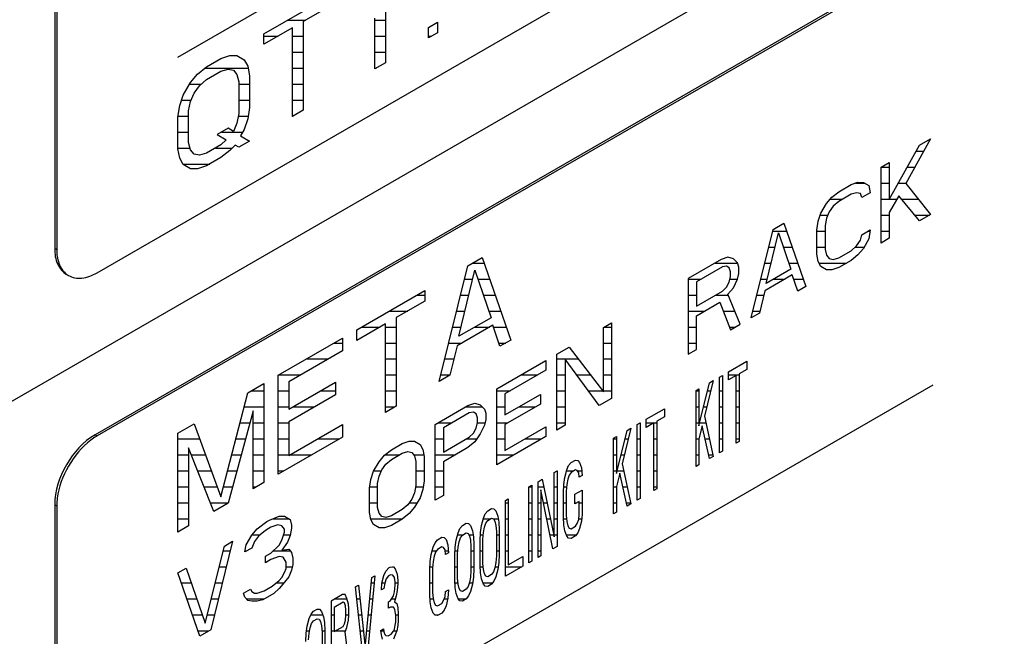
# Model space of a CAD drawing. Header units: millimetres. Extents: x 0 to 5600, y -1552 to 3960.
# Tile 173 of 199: x 4809 to 4843, y 2634 to 2656. Entities that reach past the tile are written whole.
import ezdxf

# ---------------------------------------------------------------- set-up
doc = ezdxf.new("R2010")
doc.units = ezdxf.units.MM
doc.header["$LTSCALE"] = 308
doc.layers.get('0').update_dxf_attribs({"linetype": 'CONTINUOUS'})

msp = doc.modelspace()

# ---------------------------------------------------------------- linework, layer by layer
at = {"color": 7, "linetype": 'Continuous'}
for p, q in [((4810.225, 2683.856), (4810.225, 2647.93)), ((4810.296, 2683.815), (4810.296, 2647.889)), ((4811.71, 2647.073), (4866.648, 2678.791)), ((4582.511, 2511.969), (4867.12, 2676.287)), ((4867.606, 2673.71), (4811.639, 2641.398)), ((4867.619, 2673.636), (4811.71, 2641.357)), ((4814.538, 2654.625), (4840.97, 2669.886)), ((4817.544, 2655.442), (4819.923, 2656.815)), ((4819.923, 2656.446), (4818.921, 2655.868)), ((4821.425, 2654.213), (4821.425, 2655.985)), ((4821.801, 2656.202), (4821.801, 2654.43)), ((4818.545, 2655.651), (4817.544, 2655.073)), ((4818.545, 2652.55), (4818.545, 2655.651)), ((4818.921, 2655.868), (4818.921, 2652.767)), ((4823.304, 2655.666), (4823.617, 2655.847)), ((4823.304, 2655.297), (4823.304, 2655.666)), ((4823.617, 2655.847), (4823.617, 2655.478)), ((4817.544, 2655.073), (4817.544, 2655.442)), ((4823.617, 2655.478), (4823.304, 2655.297)), ((4815.54, 2654.285), (4816.041, 2654.574)), ((4816.041, 2654.574), (4816.354, 2654.681)), ((4816.354, 2654.681), (4816.604, 2654.678)), ((4816.604, 2654.678), (4816.855, 2654.527)), ((4815.227, 2654.031), (4815.54, 2654.285)), ((4816.855, 2654.527), (4816.98, 2654.304)), ((4816.98, 2654.304), (4817.043, 2653.971)), ((4821.801, 2654.43), (4821.425, 2654.213)), ((4814.977, 2653.738), (4815.227, 2654.031)), ((4815.54, 2653.842), (4816.041, 2654.131)), ((4816.041, 2654.131), (4816.291, 2654.202)), ((4816.291, 2654.202), (4816.479, 2654.163)), ((4816.479, 2654.163), (4816.604, 2654.014)), ((4816.604, 2654.014), (4816.667, 2653.755)), ((4817.043, 2653.971), (4817.043, 2652.864)), ((4814.726, 2653.298), (4814.977, 2653.738)), ((4815.102, 2653.368), (4815.29, 2653.624)), ((4815.29, 2653.624), (4815.54, 2653.842)), ((4816.667, 2653.755), (4816.667, 2652.647)), ((4814.601, 2652.931), (4814.726, 2653.298)), ((4814.977, 2653.074), (4815.102, 2653.368)), ((4814.538, 2652.526), (4814.601, 2652.931)), ((4814.914, 2652.742), (4814.977, 2653.074)), ((4817.043, 2652.864), (4816.98, 2652.459)), ((4814.538, 2651.418), (4814.538, 2652.526)), ((4814.914, 2651.635), (4814.914, 2652.742)), ((4816.667, 2652.647), (4816.604, 2652.316)), ((4818.921, 2652.767), (4818.545, 2652.55)), ((4816.604, 2652.316), (4816.479, 2652.022)), ((4816.98, 2652.459), (4816.855, 2652.091)), ((4816.291, 2652.135), (4815.916, 2651.918)), ((4815.916, 2651.918), (4816.229, 2651.73)), ((4816.479, 2652.022), (4816.291, 2652.135)), ((4816.855, 2652.091), (4816.73, 2651.871)), ((4816.73, 2651.871), (4817.043, 2651.683)), ((4814.977, 2651.376), (4814.914, 2651.635)), ((4816.041, 2651.547), (4815.54, 2651.258)), ((4816.229, 2651.73), (4816.041, 2651.547)), ((4816.542, 2651.541), (4816.354, 2651.359)), ((4816.667, 2651.466), (4816.542, 2651.541)), ((4817.043, 2651.683), (4816.667, 2651.466)), ((4839.434, 2649.635), (4840.488, 2651.542)), ((4840.871, 2651.763), (4840.009, 2650.193)), ((4840.488, 2651.542), (4840.871, 2651.763)), ((4814.601, 2651.085), (4814.538, 2651.418)), ((4815.102, 2651.227), (4814.977, 2651.376)), ((4815.29, 2651.187), (4815.102, 2651.227)), ((4815.54, 2651.258), (4815.29, 2651.187)), ((4816.354, 2651.359), (4816.041, 2651.104)), ((4814.726, 2650.862), (4814.601, 2651.085)), ((4814.977, 2650.711), (4814.726, 2650.862)), ((4815.54, 2650.815), (4815.227, 2650.708)), ((4816.041, 2651.104), (4815.54, 2650.815)), ((4839.147, 2650.768), (4839.434, 2650.934)), ((4839.434, 2650.934), (4839.434, 2649.635)), ((4815.227, 2650.708), (4814.977, 2650.711)), ((4839.147, 2648.114), (4839.147, 2650.768)), ((4837.663, 2649.911), (4838.094, 2650.16)), ((4838.094, 2650.16), (4838.333, 2650.242)), ((4838.333, 2650.242), (4838.525, 2650.239)), ((4838.525, 2650.239), (4838.716, 2650.124)), ((4838.716, 2650.124), (4838.764, 2649.869)), ((4840.009, 2650.193), (4840.871, 2649.11)), ((4837.424, 2649.717), (4837.663, 2649.911)), ((4838.094, 2649.821), (4837.663, 2649.572)), ((4838.285, 2649.875), (4838.094, 2649.821)), ((4838.429, 2649.845), (4838.285, 2649.875)), ((4838.477, 2649.704), (4838.429, 2649.845)), ((4838.764, 2649.869), (4838.477, 2649.704)), ((4839.769, 2649.772), (4839.434, 2649.184)), ((4840.488, 2648.888), (4839.769, 2649.772)), ((4837.041, 2649.157), (4837.232, 2649.493)), ((4837.232, 2649.493), (4837.424, 2649.717)), ((4837.471, 2649.405), (4837.328, 2649.21)), ((4837.663, 2649.572), (4837.471, 2649.405)), ((4836.945, 2648.875), (4837.041, 2649.157)), ((4837.328, 2649.21), (4837.232, 2648.985)), ((4839.434, 2649.184), (4839.434, 2648.28)), ((4840.871, 2649.11), (4840.488, 2648.888)), ((4835.365, 2648.584), (4835.748, 2648.806)), ((4835.748, 2648.806), (4836.514, 2646.594)), ((4836.897, 2648.566), (4836.945, 2648.875)), ((4837.232, 2648.985), (4837.184, 2648.731)), ((4837.184, 2648.731), (4837.184, 2647.884)), ((4834.599, 2645.488), (4835.365, 2648.584)), ((4835.125, 2646.696), (4835.556, 2648.469)), ((4835.556, 2648.469), (4835.987, 2647.193)), ((4836.897, 2647.719), (4836.897, 2648.566)), ((4838.429, 2648.208), (4838.477, 2648.405)), ((4838.477, 2648.405), (4838.764, 2648.571)), ((4838.764, 2648.571), (4838.716, 2648.261)), ((4838.285, 2648.012), (4838.429, 2648.208)), ((4838.716, 2648.261), (4838.525, 2647.924)), ((4839.434, 2648.28), (4839.147, 2648.114)), ((4810.225, 2647.93), (4810.296, 2647.889)), ((4836.945, 2647.464), (4836.897, 2647.719)), ((4837.184, 2647.884), (4837.232, 2647.686)), ((4837.232, 2647.686), (4837.328, 2647.572)), ((4837.663, 2647.596), (4838.094, 2647.845)), ((4838.094, 2647.845), (4838.285, 2648.012)), ((4838.333, 2647.701), (4838.094, 2647.506)), ((4838.525, 2647.924), (4838.333, 2647.701)), ((4824.681, 2647.315), (4825.182, 2647.604)), ((4825.182, 2647.604), (4826.184, 2644.712)), ((4833.546, 2647.534), (4832.396, 2646.871)), ((4833.785, 2647.616), (4833.546, 2647.534)), ((4833.976, 2647.557), (4833.785, 2647.616)), ((4834.12, 2647.414), (4833.976, 2647.557)), ((4834.168, 2647.272), (4834.12, 2647.414)), ((4837.041, 2647.293), (4836.945, 2647.464)), ((4837.328, 2647.572), (4837.471, 2647.542)), ((4837.471, 2647.542), (4837.663, 2647.596)), ((4838.094, 2647.506), (4837.663, 2647.258)), ((4823.679, 2643.267), (4824.681, 2647.315)), ((4824.368, 2644.846), (4824.931, 2647.164)), ((4824.931, 2647.164), (4825.495, 2645.496)), ((4833.593, 2647.279), (4832.684, 2646.754)), ((4833.737, 2647.306), (4833.593, 2647.279)), ((4833.833, 2647.248), (4833.737, 2647.306)), ((4833.881, 2647.106), (4833.833, 2647.248)), ((4833.881, 2646.937), (4833.881, 2647.106)), ((4834.12, 2646.849), (4834.168, 2647.046)), ((4834.168, 2647.046), (4834.168, 2647.272)), ((4836.035, 2646.995), (4835.078, 2646.442)), ((4835.987, 2647.193), (4835.125, 2646.696)), ((4836.227, 2646.428), (4836.035, 2646.995)), ((4837.232, 2647.178), (4837.041, 2647.293)), ((4837.424, 2647.176), (4837.232, 2647.178)), ((4837.663, 2647.258), (4837.424, 2647.176)), ((4832.396, 2646.871), (4832.396, 2644.217)), ((4832.684, 2646.754), (4832.684, 2645.907)), ((4833.737, 2646.572), (4833.833, 2646.74)), ((4833.833, 2646.74), (4833.881, 2646.937)), ((4833.976, 2646.541), (4834.12, 2646.849)), ((4820.799, 2645.074), (4823.178, 2646.448)), ((4823.178, 2646.448), (4823.178, 2646.078)), ((4832.684, 2645.907), (4833.593, 2646.432)), ((4833.593, 2646.432), (4833.737, 2646.572)), ((4833.785, 2646.317), (4833.976, 2646.541)), ((4834.216, 2645.267), (4833.785, 2646.317)), ((4835.078, 2646.442), (4834.886, 2645.654)), ((4836.514, 2646.594), (4836.227, 2646.428)), ((4823.178, 2646.078), (4822.177, 2645.5)), ((4832.684, 2645.568), (4833.498, 2646.038)), ((4833.498, 2646.038), (4833.881, 2645.074)), ((4834.886, 2645.654), (4834.599, 2645.488)), ((4821.801, 2645.283), (4820.799, 2644.705)), ((4821.801, 2642.182), (4821.801, 2645.283)), ((4822.177, 2645.5), (4822.177, 2642.399)), ((4825.495, 2645.496), (4824.368, 2644.846)), ((4829.428, 2645.157), (4829.715, 2645.323)), ((4829.715, 2645.323), (4829.715, 2642.669)), ((4832.684, 2644.383), (4832.684, 2645.568)), ((4833.881, 2645.074), (4834.216, 2645.267)), ((4820.799, 2644.705), (4820.799, 2645.074)), ((4825.557, 2645.237), (4824.305, 2644.514)), ((4825.808, 2644.496), (4825.557, 2645.237)), ((4829.428, 2642.898), (4829.428, 2645.157)), ((4818.044, 2643.484), (4820.298, 2644.785)), ((4820.298, 2644.785), (4820.298, 2644.342)), ((4826.184, 2644.712), (4825.808, 2644.496)), ((4820.298, 2644.342), (4818.42, 2643.257)), ((4824.305, 2644.514), (4824.055, 2643.483)), ((4827.8, 2644.217), (4828.231, 2644.466)), ((4828.231, 2644.466), (4829.428, 2642.898)), ((4832.396, 2644.217), (4832.684, 2644.383)), ((4825.694, 2643.001), (4827.417, 2643.996)), ((4827.417, 2643.996), (4827.417, 2643.657)), ((4827.8, 2641.563), (4827.8, 2644.217)), ((4829.284, 2642.42), (4828.088, 2644.044)), ((4828.088, 2644.044), (4828.088, 2641.729)), ((4833.809, 2643.604), (4834.446, 2643.971)), ((4834.446, 2643.971), (4834.446, 2643.689)), ((4827.417, 2643.657), (4825.981, 2642.828)), ((4833.809, 2643.321), (4833.809, 2643.604)), ((4834.446, 2643.689), (4834.177, 2643.534)), ((4818.044, 2640.013), (4818.044, 2643.484)), ((4818.42, 2643.257), (4818.42, 2642.298)), ((4818.42, 2642.298), (4820.048, 2643.237)), ((4820.048, 2643.237), (4820.048, 2642.794)), ((4824.055, 2643.483), (4823.679, 2643.267)), ((4832.77, 2641.705), (4833.139, 2643.217)), ((4833.273, 2643.294), (4832.971, 2642.047)), ((4833.139, 2643.217), (4833.273, 2643.294)), ((4833.49, 2643.42), (4833.591, 2643.478)), ((4833.49, 2640.766), (4833.49, 2643.42)), ((4833.591, 2643.478), (4833.591, 2640.824)), ((4834.077, 2643.476), (4833.809, 2643.321)), ((4834.077, 2641.105), (4834.077, 2643.476)), ((4834.177, 2643.534), (4834.177, 2641.163)), ((4814.538, 2627.885), (4840.97, 2643.145)), ((4816.041, 2639.226), (4816.98, 2642.869)), ((4816.98, 2642.869), (4817.544, 2643.194)), ((4817.544, 2643.194), (4817.544, 2639.724)), ((4825.694, 2640.347), (4825.694, 2643.001)), ((4832.669, 2642.946), (4832.77, 2643.004)), ((4832.669, 2640.292), (4832.669, 2642.946)), ((4832.77, 2643.004), (4832.77, 2641.705)), ((4820.048, 2642.794), (4818.42, 2641.855)), ((4825.981, 2642.828), (4825.981, 2642.094)), ((4825.981, 2642.094), (4827.226, 2642.813)), ((4827.226, 2642.813), (4827.226, 2642.474)), ((4829.715, 2642.669), (4829.284, 2642.42)), ((4817.168, 2642.239), (4816.291, 2639.001)), ((4817.168, 2639.507), (4817.168, 2642.239)), ((4822.177, 2642.399), (4821.801, 2642.182)), ((4823.539, 2641.757), (4824.688, 2642.42)), ((4824.736, 2642.166), (4823.827, 2641.64)), ((4824.688, 2642.42), (4824.928, 2642.502)), ((4824.88, 2642.192), (4824.736, 2642.166)), ((4824.976, 2642.134), (4824.88, 2642.192)), ((4824.928, 2642.502), (4825.119, 2642.443)), ((4825.119, 2642.443), (4825.263, 2642.3)), ((4825.263, 2642.3), (4825.311, 2642.159)), ((4827.226, 2642.474), (4825.981, 2641.755)), ((4830.927, 2641.94), (4831.563, 2642.307)), ((4831.563, 2642.307), (4831.563, 2642.025)), ((4818.42, 2641.855), (4818.42, 2640.673)), ((4825.023, 2641.993), (4824.976, 2642.134)), ((4824.976, 2641.626), (4825.023, 2641.823)), ((4825.023, 2641.823), (4825.023, 2641.993)), ((4825.311, 2641.933), (4825.263, 2641.736)), ((4825.311, 2642.159), (4825.311, 2641.933)), ((4830.927, 2641.657), (4830.927, 2641.94)), ((4831.563, 2642.025), (4831.295, 2641.87)), ((4831.295, 2641.87), (4831.295, 2639.499)), ((4832.971, 2642.047), (4833.273, 2640.64)), ((4814.538, 2641.459), (4815.102, 2641.785)), ((4815.102, 2641.785), (4816.041, 2639.226)), ((4818.42, 2640.673), (4820.298, 2641.758)), ((4820.298, 2641.758), (4820.298, 2641.315)), ((4823.539, 2639.103), (4823.539, 2641.757)), ((4823.827, 2641.64), (4823.827, 2640.794)), ((4824.88, 2641.458), (4824.976, 2641.626)), ((4825.263, 2641.736), (4825.119, 2641.427)), ((4825.981, 2641.755), (4825.981, 2640.852)), ((4825.981, 2640.852), (4827.417, 2641.681)), ((4827.417, 2641.681), (4827.417, 2641.342)), ((4828.088, 2641.729), (4827.8, 2641.563)), ((4829.888, 2640.041), (4830.256, 2641.553)), ((4830.39, 2641.63), (4830.089, 2640.383)), ((4830.256, 2641.553), (4830.39, 2641.63)), ((4830.608, 2641.756), (4830.709, 2641.814)), ((4830.608, 2639.102), (4830.608, 2641.756)), ((4830.709, 2641.814), (4830.709, 2639.16)), ((4831.195, 2641.812), (4830.927, 2641.657)), ((4831.195, 2639.441), (4831.195, 2641.812)), ((4832.887, 2641.716), (4832.77, 2641.253)), ((4833.139, 2640.563), (4832.887, 2641.716)), ((4811.639, 2641.398), (4811.71, 2641.357)), ((4814.538, 2637.989), (4814.538, 2641.459)), ((4820.298, 2641.315), (4818.044, 2640.013)), ((4822.39, 2641.094), (4822.63, 2641.175)), ((4822.63, 2641.175), (4822.821, 2641.173)), ((4822.821, 2641.173), (4823.013, 2641.058)), ((4823.827, 2640.794), (4824.736, 2641.319)), ((4824.928, 2641.147), (4824.688, 2640.952)), ((4824.736, 2641.319), (4824.88, 2641.458)), ((4825.119, 2641.427), (4824.928, 2641.147)), ((4827.417, 2641.342), (4825.694, 2640.347)), ((4829.787, 2641.282), (4829.888, 2641.34)), ((4829.787, 2638.628), (4829.787, 2641.282)), ((4829.888, 2641.34), (4829.888, 2640.041)), ((4832.77, 2641.253), (4832.77, 2640.35)), ((4834.177, 2641.163), (4834.077, 2641.105)), ((4814.914, 2640.938), (4814.914, 2638.206)), ((4815.791, 2638.712), (4814.914, 2640.938)), ((4821.768, 2640.678), (4822.007, 2640.872)), ((4822.007, 2640.872), (4822.39, 2641.094)), ((4822.39, 2640.755), (4822.582, 2640.809)), ((4822.582, 2640.809), (4822.725, 2640.779)), ((4823.013, 2641.058), (4823.108, 2640.887)), ((4823.108, 2640.887), (4823.156, 2640.632)), ((4824.688, 2640.952), (4823.827, 2640.455)), ((4833.591, 2640.824), (4833.49, 2640.766)), ((4821.385, 2640.118), (4821.576, 2640.454)), ((4821.576, 2640.454), (4821.768, 2640.678)), ((4821.816, 2640.367), (4822.007, 2640.534)), ((4822.007, 2640.534), (4822.39, 2640.755)), ((4822.725, 2640.779), (4822.821, 2640.665)), ((4822.821, 2640.665), (4822.869, 2640.467)), ((4822.869, 2640.467), (4822.869, 2639.62)), ((4823.156, 2640.632), (4823.156, 2639.786)), ((4823.827, 2640.455), (4823.827, 2639.269)), ((4828.296, 2640.421), (4828.447, 2640.508)), ((4828.447, 2640.508), (4828.53, 2640.5)), ((4828.53, 2640.5), (4828.597, 2640.425)), ((4833.273, 2640.64), (4833.139, 2640.563)), ((4821.289, 2639.837), (4821.385, 2640.118)), ((4821.576, 2639.946), (4821.672, 2640.171)), ((4821.672, 2640.171), (4821.816, 2640.367)), ((4827.709, 2640.082), (4827.81, 2640.14)), ((4827.81, 2640.14), (4827.81, 2637.486)), ((4828.078, 2639.9), (4828.145, 2640.164)), ((4828.145, 2640.164), (4828.212, 2640.316)), ((4828.212, 2640.316), (4828.296, 2640.421)), ((4828.447, 2640.169), (4828.296, 2640.082)), ((4828.514, 2640.151), (4828.447, 2640.169)), ((4828.564, 2640.067), (4828.514, 2640.151)), ((4828.597, 2640.425), (4828.664, 2640.238)), ((4828.664, 2640.238), (4828.681, 2639.966)), ((4830.089, 2640.383), (4830.39, 2638.976)), ((4832.77, 2640.35), (4832.669, 2640.292)), ((4821.241, 2639.527), (4821.289, 2639.837)), ((4821.528, 2639.693), (4821.576, 2639.946)), ((4823.156, 2639.786), (4823.108, 2639.476)), ((4827.14, 2639.753), (4827.29, 2639.84)), ((4827.14, 2637.099), (4827.14, 2639.753)), ((4827.29, 2639.84), (4827.709, 2637.824)), ((4827.709, 2637.824), (4827.709, 2640.082)), ((4828.044, 2639.654), (4828.078, 2639.9)), ((4828.179, 2639.845), (4828.145, 2639.656)), ((4828.229, 2639.987), (4828.179, 2639.845)), ((4828.296, 2640.082), (4828.229, 2639.987)), ((4828.581, 2639.908), (4828.564, 2640.067)), ((4828.681, 2639.966), (4828.581, 2639.908)), ((4830.005, 2640.052), (4829.888, 2639.589)), ((4830.256, 2638.899), (4830.005, 2640.052)), ((4817.544, 2639.724), (4817.168, 2639.507)), ((4821.241, 2638.68), (4821.241, 2639.527)), ((4821.528, 2638.846), (4821.528, 2639.693)), ((4822.869, 2639.62), (4822.821, 2639.366)), ((4823.108, 2639.476), (4823.013, 2639.194)), ((4826.821, 2639.569), (4826.922, 2639.627)), ((4826.821, 2636.916), (4826.821, 2639.569)), ((4826.922, 2639.627), (4826.922, 2636.974)), ((4827.659, 2637.399), (4827.24, 2639.472)), ((4827.24, 2639.472), (4827.24, 2637.157)), ((4828.028, 2639.362), (4828.044, 2639.654)), ((4828.145, 2639.656), (4828.128, 2639.42)), ((4828.128, 2639.42), (4828.128, 2638.574)), ((4828.43, 2639.312), (4828.681, 2639.457)), ((4828.681, 2639.457), (4828.681, 2638.611)), ((4829.888, 2639.589), (4829.888, 2638.686)), ((4831.295, 2639.499), (4831.195, 2639.441)), ((4822.725, 2639.142), (4822.582, 2638.946)), ((4822.821, 2639.366), (4822.725, 2639.142)), ((4823.013, 2639.194), (4822.821, 2638.858)), ((4823.827, 2639.269), (4823.539, 2639.103)), ((4826, 2639.095), (4826.101, 2639.153)), ((4826, 2636.442), (4826, 2639.095)), ((4826.101, 2639.153), (4826.101, 2636.838)), ((4828.028, 2638.516), (4828.028, 2639.362)), ((4828.43, 2638.974), (4828.43, 2639.312)), ((4828.581, 2639.061), (4828.43, 2638.974)), ((4828.581, 2638.609), (4828.581, 2639.061)), ((4830.709, 2639.16), (4830.608, 2639.102)), ((4810.225, 2638.949), (4810.296, 2638.908)), ((4810.225, 2638.949), (4810.225, 2603.023)), ((4810.296, 2638.908), (4810.296, 2602.982)), ((4816.291, 2639.001), (4815.791, 2638.712)), ((4821.576, 2638.648), (4821.528, 2638.846)), ((4822.39, 2638.779), (4822.007, 2638.558)), ((4822.582, 2638.946), (4822.39, 2638.779)), ((4822.821, 2638.858), (4822.63, 2638.635)), ((4825.296, 2638.632), (4825.38, 2638.737)), ((4825.38, 2638.737), (4825.514, 2638.815)), ((4825.514, 2638.815), (4825.598, 2638.807)), ((4825.598, 2638.807), (4825.665, 2638.732)), ((4825.665, 2638.732), (4825.732, 2638.545)), ((4830.39, 2638.976), (4830.256, 2638.899)), ((4817.65, 2638.357), (4817.746, 2638.412)), ((4817.746, 2638.412), (4818.081, 2638.549)), ((4818.081, 2638.549), (4818.273, 2638.547)), ((4818.273, 2638.547), (4818.464, 2638.432)), ((4818.464, 2638.432), (4818.512, 2638.234)), ((4821.289, 2638.425), (4821.241, 2638.68)), ((4821.385, 2638.255), (4821.289, 2638.425)), ((4821.672, 2638.533), (4821.576, 2638.648)), ((4821.816, 2638.503), (4821.672, 2638.533)), ((4822.007, 2638.558), (4821.816, 2638.503)), ((4822.39, 2638.44), (4822.007, 2638.219)), ((4822.63, 2638.635), (4822.39, 2638.44)), ((4825.162, 2638.216), (4825.229, 2638.481)), ((4825.229, 2638.481), (4825.296, 2638.632)), ((4825.313, 2638.303), (4825.38, 2638.398)), ((4825.38, 2638.398), (4825.514, 2638.476)), ((4825.514, 2638.476), (4825.581, 2638.458)), ((4825.581, 2638.458), (4825.631, 2638.374)), ((4825.631, 2638.374), (4825.665, 2638.224)), ((4825.732, 2638.545), (4825.766, 2638.339)), ((4828.044, 2638.243), (4828.028, 2638.516)), ((4828.128, 2638.574), (4828.145, 2638.357)), ((4828.514, 2638.288), (4828.564, 2638.43)), ((4828.564, 2638.43), (4828.581, 2638.609)), ((4828.664, 2638.375), (4828.597, 2638.11)), ((4828.681, 2638.611), (4828.664, 2638.375)), ((4829.888, 2638.686), (4829.787, 2638.628)), ((4814.914, 2638.206), (4814.538, 2637.989)), ((4817.124, 2637.884), (4817.315, 2638.107)), ((4817.315, 2638.107), (4817.65, 2638.357)), ((4817.603, 2638.047), (4817.363, 2637.852)), ((4817.794, 2638.158), (4817.603, 2638.047)), ((4818.033, 2638.239), (4817.794, 2638.158)), ((4818.177, 2638.209), (4818.033, 2638.239)), ((4818.273, 2638.095), (4818.177, 2638.209)), ((4818.273, 2637.982), (4818.273, 2638.095)), ((4818.512, 2638.121), (4818.464, 2637.867)), ((4818.512, 2638.234), (4818.512, 2638.121)), ((4821.576, 2638.139), (4821.385, 2638.255)), ((4821.768, 2638.137), (4821.576, 2638.139)), ((4822.007, 2638.219), (4821.768, 2638.137)), ((4824.341, 2637.968), (4824.408, 2638.12)), ((4824.408, 2638.12), (4824.492, 2638.224)), ((4824.492, 2638.224), (4824.626, 2638.302)), ((4824.626, 2638.302), (4824.71, 2638.294)), ((4824.71, 2638.294), (4824.777, 2638.22)), ((4824.777, 2638.22), (4824.844, 2638.032)), ((4824.844, 2638.032), (4824.877, 2637.826)), ((4825.129, 2637.971), (4825.162, 2638.216)), ((4825.229, 2637.973), (4825.263, 2638.161)), ((4825.263, 2638.161), (4825.313, 2638.303)), ((4825.665, 2638.224), (4825.682, 2638.008)), ((4825.766, 2638.339), (4825.782, 2638.066)), ((4825.782, 2638.066), (4825.782, 2637.219)), ((4828.078, 2638.036), (4828.044, 2638.243)), ((4828.145, 2637.849), (4828.078, 2638.036)), ((4828.145, 2638.357), (4828.179, 2638.207)), ((4828.179, 2638.207), (4828.229, 2638.123)), ((4828.229, 2638.123), (4828.296, 2638.106)), ((4828.296, 2638.106), (4828.447, 2638.193)), ((4828.447, 2638.193), (4828.514, 2638.288)), ((4828.597, 2638.11), (4828.53, 2637.959)), ((4816.932, 2637.547), (4817.124, 2637.884)), ((4817.363, 2637.852), (4817.22, 2637.657)), ((4818.081, 2637.533), (4818.177, 2637.701)), ((4818.177, 2637.701), (4818.273, 2637.982)), ((4818.464, 2637.867), (4818.369, 2637.642)), ((4823.537, 2637.617), (4823.621, 2637.721)), ((4823.621, 2637.721), (4823.771, 2637.808)), ((4823.771, 2637.808), (4823.855, 2637.8)), ((4823.855, 2637.8), (4823.922, 2637.726)), ((4823.922, 2637.726), (4823.989, 2637.539)), ((4824.241, 2637.458), (4824.274, 2637.703)), ((4824.274, 2637.703), (4824.341, 2637.968)), ((4824.375, 2637.649), (4824.425, 2637.791)), ((4824.425, 2637.791), (4824.492, 2637.886)), ((4824.492, 2637.886), (4824.626, 2637.963)), ((4824.626, 2637.963), (4824.693, 2637.945)), ((4824.693, 2637.945), (4824.743, 2637.861)), ((4824.743, 2637.861), (4824.777, 2637.711)), ((4824.777, 2637.711), (4824.794, 2637.495)), ((4824.877, 2637.826), (4824.894, 2637.553)), ((4825.112, 2637.679), (4825.129, 2637.971)), ((4825.213, 2637.737), (4825.229, 2637.973)), ((4825.213, 2636.89), (4825.213, 2637.737)), ((4825.682, 2638.008), (4825.682, 2637.161)), ((4828.212, 2637.775), (4828.145, 2637.849)), ((4828.296, 2637.767), (4828.212, 2637.775)), ((4828.447, 2637.854), (4828.296, 2637.767)), ((4828.53, 2637.959), (4828.447, 2637.854)), ((4815.496, 2634.798), (4816.166, 2637.5)), ((4816.453, 2637.666), (4815.687, 2634.57)), ((4816.166, 2637.5), (4816.453, 2637.666)), ((4816.884, 2637.294), (4816.932, 2637.547)), ((4817.124, 2637.432), (4816.884, 2637.294)), ((4817.22, 2637.657), (4817.124, 2637.432)), ((4817.794, 2637.254), (4818.081, 2637.533)), ((4818.369, 2637.642), (4818.177, 2637.362)), ((4818.177, 2637.362), (4818.416, 2637.388)), ((4818.416, 2637.388), (4818.512, 2637.274)), ((4823.403, 2637.2), (4823.47, 2637.465)), ((4823.47, 2637.465), (4823.537, 2637.617)), ((4823.621, 2637.383), (4823.554, 2637.287)), ((4823.771, 2637.47), (4823.621, 2637.383)), ((4823.838, 2637.452), (4823.771, 2637.47)), ((4823.889, 2637.368), (4823.838, 2637.452)), ((4823.906, 2637.208), (4823.889, 2637.368)), ((4823.989, 2637.539), (4824.006, 2637.266)), ((4824.224, 2637.166), (4824.241, 2637.458)), ((4824.324, 2637.224), (4824.341, 2637.46)), ((4824.341, 2637.46), (4824.375, 2637.649)), ((4824.794, 2637.495), (4824.794, 2636.648)), ((4824.894, 2637.553), (4824.894, 2636.706)), ((4825.112, 2636.832), (4825.112, 2637.679)), ((4827.81, 2637.486), (4827.659, 2637.399)), ((4817.603, 2637.144), (4817.794, 2637.254)), ((4817.603, 2636.918), (4817.603, 2637.144)), ((4817.794, 2637.028), (4817.603, 2636.918)), ((4818.081, 2637.138), (4817.794, 2637.028)), ((4818.225, 2637.108), (4818.081, 2637.138)), ((4818.321, 2636.937), (4818.225, 2637.108)), ((4818.512, 2637.274), (4818.56, 2637.075)), ((4818.56, 2637.075), (4818.56, 2636.85)), ((4823.369, 2636.955), (4823.403, 2637.2)), ((4823.503, 2637.146), (4823.47, 2636.957)), ((4823.554, 2637.287), (4823.503, 2637.146)), ((4824.006, 2637.266), (4823.906, 2637.208)), ((4824.224, 2636.319), (4824.224, 2637.166)), ((4824.324, 2636.377), (4824.324, 2637.224)), ((4825.682, 2637.161), (4825.665, 2636.926)), ((4825.782, 2637.219), (4825.766, 2636.927)), ((4826.101, 2636.838), (4826.603, 2637.129)), ((4826.603, 2637.129), (4826.603, 2636.79)), ((4827.24, 2637.157), (4827.14, 2637.099)), ((4814.538, 2636.56), (4814.826, 2636.726)), ((4814.826, 2636.726), (4815.496, 2634.798)), ((4818.273, 2636.571), (4818.321, 2636.711)), ((4818.321, 2636.711), (4818.321, 2636.937)), ((4818.512, 2636.653), (4818.416, 2636.428)), ((4818.56, 2636.85), (4818.512, 2636.653)), ((4821.811, 2636.62), (4821.928, 2636.744)), ((4821.928, 2636.744), (4821.962, 2636.764)), ((4821.962, 2636.764), (4822.079, 2636.775)), ((4822.079, 2636.775), (4822.146, 2636.701)), ((4822.146, 2636.701), (4822.213, 2636.514)), ((4823.353, 2636.663), (4823.369, 2636.955)), ((4823.353, 2635.816), (4823.353, 2636.663)), ((4823.47, 2636.957), (4823.453, 2636.721)), ((4823.453, 2636.721), (4823.453, 2635.874)), ((4824.794, 2636.648), (4824.777, 2636.413)), ((4824.894, 2636.706), (4824.877, 2636.414)), ((4825.129, 2636.56), (4825.112, 2636.832)), ((4825.229, 2636.674), (4825.213, 2636.89)), ((4825.263, 2636.524), (4825.229, 2636.674)), ((4825.631, 2636.737), (4825.581, 2636.595)), ((4825.665, 2636.926), (4825.631, 2636.737)), ((4825.732, 2636.682), (4825.665, 2636.417)), ((4825.766, 2636.927), (4825.732, 2636.682)), ((4826.603, 2636.79), (4826, 2636.442)), ((4826.922, 2636.974), (4826.821, 2636.916)), ((4815.304, 2634.349), (4814.538, 2636.56)), ((4818.081, 2636.291), (4818.177, 2636.403)), ((4818.177, 2636.403), (4818.273, 2636.571)), ((4818.416, 2636.428), (4818.273, 2636.232)), ((4821.09, 2633.946), (4821.325, 2636.396)), ((4821.425, 2636.454), (4821.157, 2633.646)), ((4821.325, 2636.396), (4821.425, 2636.454)), ((4821.677, 2636.204), (4821.744, 2636.468)), ((4821.744, 2636.468), (4821.811, 2636.62)), ((4821.828, 2636.347), (4821.777, 2636.206)), ((4821.911, 2636.452), (4821.828, 2636.347)), ((4821.978, 2636.491), (4821.911, 2636.452)), ((4822.062, 2636.483), (4821.978, 2636.491)), ((4822.113, 2636.399), (4822.062, 2636.483)), ((4822.146, 2636.249), (4822.113, 2636.399)), ((4822.213, 2636.514), (4822.23, 2636.297)), ((4824.241, 2636.047), (4824.224, 2636.319)), ((4824.341, 2636.161), (4824.324, 2636.377)), ((4824.777, 2636.413), (4824.743, 2636.224)), ((4824.877, 2636.414), (4824.844, 2636.169)), ((4825.162, 2636.353), (4825.129, 2636.56)), ((4825.229, 2636.166), (4825.162, 2636.353)), ((4825.313, 2636.44), (4825.263, 2636.524)), ((4825.38, 2636.422), (4825.313, 2636.44)), ((4825.514, 2636.5), (4825.38, 2636.422)), ((4825.581, 2636.595), (4825.514, 2636.5)), ((4825.665, 2636.417), (4825.598, 2636.266)), ((4816.836, 2635.855), (4817.076, 2635.993)), ((4817.076, 2635.993), (4817.124, 2635.907)), ((4817.555, 2635.93), (4817.842, 2636.096)), ((4817.842, 2636.096), (4818.081, 2636.291)), ((4818.081, 2636.009), (4817.89, 2635.842)), ((4818.273, 2636.232), (4818.081, 2636.009)), ((4820.755, 2636.067), (4820.856, 2636.125)), ((4821.023, 2633.568), (4820.755, 2636.067)), ((4820.856, 2636.125), (4821.09, 2633.946)), ((4821.66, 2635.968), (4821.677, 2636.204)), ((4821.744, 2636.017), (4821.66, 2635.968)), ((4821.777, 2636.206), (4821.744, 2636.017)), ((4822.113, 2635.891), (4822.146, 2636.136)), ((4822.146, 2636.136), (4822.146, 2636.249)), ((4822.23, 2636.184), (4822.213, 2635.949)), ((4822.23, 2636.297), (4822.23, 2636.184)), ((4823.906, 2635.91), (4824.006, 2635.968)), ((4824.006, 2635.968), (4823.989, 2635.676)), ((4824.274, 2635.84), (4824.241, 2636.047)), ((4824.375, 2636.011), (4824.341, 2636.161)), ((4824.425, 2635.927), (4824.375, 2636.011)), ((4824.626, 2635.987), (4824.492, 2635.91)), ((4824.693, 2636.082), (4824.626, 2635.987)), ((4824.743, 2636.224), (4824.693, 2636.082)), ((4824.844, 2636.169), (4824.777, 2635.905)), ((4825.296, 2636.092), (4825.229, 2636.166)), ((4825.38, 2636.084), (4825.296, 2636.092)), ((4825.514, 2636.161), (4825.38, 2636.084)), ((4825.598, 2636.266), (4825.514, 2636.161)), ((4816.884, 2635.713), (4816.836, 2635.855)), ((4816.98, 2635.599), (4816.884, 2635.713)), ((4817.124, 2635.907), (4817.22, 2635.85)), ((4817.22, 2635.85), (4817.315, 2635.849)), ((4817.315, 2635.849), (4817.555, 2635.93)), ((4817.507, 2635.62), (4817.315, 2635.566)), ((4817.89, 2635.842), (4817.507, 2635.62)), ((4820.303, 2635.806), (4819.901, 2635.574)), ((4820.387, 2635.798), (4820.303, 2635.806)), ((4820.454, 2635.667), (4820.387, 2635.798)), ((4820.504, 2635.47), (4820.454, 2635.667)), ((4821.978, 2635.588), (4822.079, 2635.759)), ((4822.079, 2635.759), (4822.113, 2635.891)), ((4822.18, 2635.76), (4822.113, 2635.552)), ((4822.213, 2635.949), (4822.18, 2635.76)), ((4823.369, 2635.544), (4823.353, 2635.816)), ((4823.453, 2635.874), (4823.47, 2635.658)), ((4823.47, 2635.658), (4823.503, 2635.508)), ((4823.838, 2635.589), (4823.889, 2635.731)), ((4823.889, 2635.731), (4823.906, 2635.91)), ((4823.989, 2635.676), (4823.922, 2635.411)), ((4824.341, 2635.653), (4824.274, 2635.84)), ((4824.408, 2635.579), (4824.341, 2635.653)), ((4824.492, 2635.91), (4824.425, 2635.927)), ((4824.626, 2635.648), (4824.492, 2635.571)), ((4824.71, 2635.753), (4824.626, 2635.648)), ((4824.777, 2635.905), (4824.71, 2635.753)), ((4817.124, 2635.569), (4816.98, 2635.599)), ((4817.315, 2635.566), (4817.124, 2635.569)), ((4819.281, 2635.216), (4819.415, 2635.293)), ((4819.415, 2635.293), (4819.498, 2635.285)), ((4819.498, 2635.285), (4819.565, 2635.211)), ((4819.901, 2635.574), (4819.901, 2632.92)), ((4820.32, 2635.533), (4820.001, 2635.349)), ((4820.001, 2635.349), (4820.001, 2634.502)), ((4820.37, 2635.506), (4820.32, 2635.533)), ((4820.403, 2635.412), (4820.37, 2635.506)), ((4820.42, 2635.253), (4820.403, 2635.412)), ((4820.521, 2635.311), (4820.504, 2635.47)), ((4820.521, 2635.085), (4820.521, 2635.311)), ((4821.911, 2635.549), (4821.978, 2635.588)), ((4821.911, 2635.323), (4821.911, 2635.549)), ((4821.978, 2635.362), (4821.911, 2635.323)), ((4822.079, 2635.363), (4821.978, 2635.362)), ((4822.129, 2635.279), (4822.079, 2635.363)), ((4822.113, 2635.552), (4822.196, 2635.488)), ((4822.163, 2635.073), (4822.129, 2635.279)), ((4822.196, 2635.488), (4822.23, 2635.338)), ((4822.23, 2635.338), (4822.247, 2635.121)), ((4823.403, 2635.337), (4823.369, 2635.544)), ((4823.47, 2635.15), (4823.403, 2635.337)), ((4823.503, 2635.508), (4823.554, 2635.424)), ((4823.554, 2635.424), (4823.621, 2635.407)), ((4823.621, 2635.407), (4823.771, 2635.494)), ((4823.771, 2635.494), (4823.838, 2635.589)), ((4823.922, 2635.411), (4823.855, 2635.26)), ((4824.492, 2635.571), (4824.408, 2635.579)), ((4819.063, 2634.695), (4819.13, 2634.959)), ((4819.13, 2634.959), (4819.197, 2635.111)), ((4819.197, 2635.111), (4819.281, 2635.216)), ((4819.281, 2634.877), (4819.415, 2634.954)), ((4819.415, 2634.954), (4819.482, 2634.937)), ((4819.482, 2634.937), (4819.532, 2634.853)), ((4819.565, 2635.211), (4819.633, 2635.024)), ((4819.633, 2635.024), (4819.666, 2634.817)), ((4820.403, 2634.904), (4820.42, 2635.083)), ((4820.42, 2635.083), (4820.42, 2635.253)), ((4820.504, 2634.906), (4820.521, 2635.085)), ((4822.163, 2634.847), (4822.163, 2635.073)), ((4822.247, 2635.121), (4822.247, 2634.896)), ((4823.537, 2635.076), (4823.47, 2635.15)), ((4823.621, 2635.068), (4823.537, 2635.076)), ((4823.771, 2635.155), (4823.621, 2635.068)), ((4823.855, 2635.26), (4823.771, 2635.155)), ((4819.029, 2634.45), (4819.063, 2634.695)), ((4819.13, 2634.451), (4819.163, 2634.64)), ((4819.163, 2634.64), (4819.214, 2634.782)), ((4819.214, 2634.782), (4819.281, 2634.877)), ((4819.532, 2634.853), (4819.565, 2634.703)), ((4819.565, 2634.703), (4819.582, 2634.486)), ((4819.666, 2634.817), (4819.683, 2634.545)), ((4820.001, 2634.502), (4820.32, 2634.686)), ((4820.32, 2634.686), (4820.37, 2634.772)), ((4820.37, 2634.772), (4820.403, 2634.904)), ((4820.387, 2634.499), (4820.454, 2634.651)), ((4820.454, 2634.651), (4820.504, 2634.906)), ((4821.643, 2634.547), (4821.727, 2634.596)), ((4821.727, 2634.596), (4821.744, 2634.492)), ((4822.079, 2634.516), (4822.113, 2634.592)), ((4822.113, 2634.592), (4822.146, 2634.725)), ((4822.146, 2634.725), (4822.163, 2634.847)), ((4822.23, 2634.716), (4822.196, 2634.528)), ((4822.247, 2634.896), (4822.23, 2634.716)), ((4815.687, 2634.57), (4815.304, 2634.349)), ((4819.013, 2634.158), (4819.029, 2634.45)), ((4819.113, 2634.216), (4819.13, 2634.451)), ((4819.582, 2634.486), (4819.582, 2633.64)), ((4819.683, 2634.545), (4819.683, 2633.698)), ((4820.537, 2633.288), (4820.387, 2634.499)), ((4821.66, 2634.388), (4821.643, 2634.547)), ((4821.694, 2634.238), (4821.66, 2634.388)), ((4821.744, 2634.492), (4821.777, 2634.399)), ((4821.777, 2634.399), (4821.811, 2634.362)), ((4821.811, 2634.362), (4821.895, 2634.354)), ((4821.895, 2634.354), (4821.995, 2634.412)), ((4821.995, 2634.412), (4822.079, 2634.516)), ((4822.146, 2634.386), (4822.079, 2634.234)), ((4822.196, 2634.528), (4822.146, 2634.386))]:
    msp.add_line(p, q, dxfattribs=at)
at = {"color": 2, "linetype": 'Continuous'}
for p, q in [((4818.371, 2655.92), (4819.011, 2655.92)), ((4821.425, 2655.92), (4821.801, 2655.92)), ((4817.544, 2655.36), (4818.041, 2655.36)), ((4818.545, 2655.36), (4818.921, 2655.36)), ((4821.425, 2655.36), (4821.801, 2655.36)), ((4823.304, 2655.36), (4823.412, 2655.36)), ((4818.545, 2654.8), (4818.921, 2654.8)), ((4821.425, 2654.8), (4821.801, 2654.8)), ((4815.484, 2654.24), (4816.992, 2654.24)), ((4818.545, 2654.24), (4818.921, 2654.24)), ((4821.425, 2654.24), (4821.472, 2654.24)), ((4814.943, 2653.68), (4815.354, 2653.68)), ((4816.667, 2653.68), (4817.043, 2653.68)), ((4818.545, 2653.68), (4818.921, 2653.68)), ((4814.665, 2653.12), (4814.996, 2653.12)), ((4816.667, 2653.12), (4817.043, 2653.12)), ((4818.545, 2653.12), (4818.921, 2653.12)), ((4814.544, 2652.56), (4814.914, 2652.56)), ((4816.651, 2652.56), (4816.996, 2652.56)), ((4818.545, 2652.56), (4818.562, 2652.56)), ((4814.538, 2652), (4814.914, 2652)), ((4816.058, 2652), (4816.803, 2652)), ((4814.538, 2651.44), (4814.961, 2651.44)), ((4815.855, 2651.44), (4816.437, 2651.44)), ((4840.372, 2651.332), (4840.634, 2651.332)), ((4814.716, 2650.88), (4815.652, 2650.88)), ((4839.154, 2650.772), (4839.434, 2650.772)), ((4840.062, 2650.772), (4840.327, 2650.772)), ((4838.247, 2650.212), (4838.57, 2650.212)), ((4839.147, 2650.212), (4839.434, 2650.212)), ((4839.753, 2650.212), (4840.019, 2650.212)), ((4837.368, 2649.652), (4837.801, 2649.652)), ((4839.147, 2649.652), (4839.434, 2649.652)), ((4839.444, 2649.652), (4839.701, 2649.652)), ((4839.867, 2649.652), (4840.439, 2649.652)), ((4837.019, 2649.092), (4837.278, 2649.092)), ((4839.147, 2649.092), (4839.434, 2649.092)), ((4840.322, 2649.092), (4840.841, 2649.092)), ((4835.352, 2648.532), (4835.843, 2648.532)), ((4836.897, 2648.532), (4837.184, 2648.532)), ((4838.697, 2648.532), (4838.758, 2648.532)), ((4839.147, 2648.532), (4839.434, 2648.532)), ((4835.213, 2647.972), (4835.436, 2647.972)), ((4835.724, 2647.972), (4836.037, 2647.972)), ((4836.897, 2647.972), (4837.184, 2647.972)), ((4838.239, 2647.972), (4838.552, 2647.972)), ((4824.849, 2647.412), (4825.248, 2647.412)), ((4833.334, 2647.412), (4834.121, 2647.412)), ((4835.075, 2647.412), (4835.299, 2647.412)), ((4835.913, 2647.412), (4836.231, 2647.412)), ((4836.974, 2647.412), (4837.931, 2647.412)), ((4824.566, 2646.852), (4824.855, 2646.852)), ((4825.037, 2646.852), (4825.442, 2646.852)), ((4832.396, 2646.852), (4832.853, 2646.852)), ((4833.86, 2646.852), (4834.121, 2646.852)), ((4834.936, 2646.852), (4835.163, 2646.852)), ((4835.396, 2646.852), (4835.787, 2646.852)), ((4836.083, 2646.852), (4836.425, 2646.852)), ((4822.909, 2646.292), (4823.178, 2646.292)), ((4824.428, 2646.292), (4824.719, 2646.292)), ((4825.226, 2646.292), (4825.636, 2646.292)), ((4832.396, 2646.292), (4832.684, 2646.292)), ((4833.35, 2646.292), (4833.795, 2646.292)), ((4834.798, 2646.292), (4835.041, 2646.292)), ((4821.939, 2645.732), (4822.579, 2645.732)), ((4824.289, 2645.732), (4824.583, 2645.732)), ((4825.415, 2645.732), (4825.83, 2645.732)), ((4832.396, 2645.732), (4832.967, 2645.732)), ((4833.619, 2645.732), (4834.025, 2645.732)), ((4834.659, 2645.732), (4834.905, 2645.732)), ((4820.969, 2645.172), (4821.609, 2645.172)), ((4821.801, 2645.172), (4822.177, 2645.172)), ((4824.151, 2645.172), (4824.447, 2645.172)), ((4824.934, 2645.172), (4825.445, 2645.172)), ((4825.579, 2645.172), (4826.024, 2645.172)), ((4829.455, 2645.172), (4829.715, 2645.172)), ((4832.396, 2645.172), (4832.684, 2645.172)), ((4833.842, 2645.172), (4834.051, 2645.172)), ((4819.999, 2644.612), (4820.298, 2644.612)), ((4821.801, 2644.612), (4822.177, 2644.612)), ((4824.012, 2644.612), (4824.475, 2644.612)), ((4825.769, 2644.612), (4826.01, 2644.612)), ((4829.428, 2644.612), (4829.715, 2644.612)), ((4832.396, 2644.612), (4832.684, 2644.612)), ((4819.029, 2644.052), (4819.797, 2644.052)), ((4821.801, 2644.052), (4822.177, 2644.052)), ((4823.874, 2644.052), (4824.193, 2644.052)), ((4827.8, 2644.052), (4828.547, 2644.052)), ((4829.428, 2644.052), (4829.715, 2644.052)), ((4818.059, 2643.492), (4818.827, 2643.492)), ((4821.801, 2643.492), (4822.177, 2643.492)), ((4823.735, 2643.492), (4824.057, 2643.492)), ((4826.545, 2643.492), (4827.132, 2643.492)), ((4827.8, 2643.492), (4828.088, 2643.492)), ((4828.494, 2643.492), (4828.975, 2643.492)), ((4829.428, 2643.492), (4829.715, 2643.492)), ((4833.809, 2643.492), (4834.177, 2643.492)), ((4817.089, 2642.932), (4817.544, 2642.932)), ((4818.044, 2642.932), (4818.42, 2642.932)), ((4819.519, 2642.932), (4820.048, 2642.932)), ((4821.801, 2642.932), (4822.177, 2642.932)), ((4825.694, 2642.932), (4826.162, 2642.932)), ((4827.8, 2642.932), (4828.088, 2642.932)), ((4828.907, 2642.932), (4829.402, 2642.932)), ((4829.428, 2642.932), (4829.715, 2642.932)), ((4832.669, 2642.932), (4832.77, 2642.932)), ((4833.069, 2642.932), (4833.185, 2642.932)), ((4833.49, 2642.932), (4833.591, 2642.932)), ((4834.077, 2642.932), (4834.177, 2642.932)), ((4816.852, 2642.372), (4817.544, 2642.372)), ((4818.044, 2642.372), (4818.42, 2642.372)), ((4818.549, 2642.372), (4819.317, 2642.372)), ((4821.801, 2642.372), (4822.13, 2642.372)), ((4824.605, 2642.372), (4825.191, 2642.372)), ((4825.694, 2642.372), (4825.981, 2642.372)), ((4826.463, 2642.372), (4827.05, 2642.372)), ((4827.8, 2642.372), (4828.088, 2642.372)), ((4832.669, 2642.372), (4832.77, 2642.372)), ((4832.933, 2642.372), (4833.05, 2642.372)), ((4833.49, 2642.372), (4833.591, 2642.372)), ((4834.077, 2642.372), (4834.177, 2642.372)), ((4816.708, 2641.812), (4817.052, 2641.812)), ((4817.168, 2641.812), (4817.544, 2641.812)), ((4818.044, 2641.812), (4818.42, 2641.812)), ((4823.635, 2641.812), (4824.124, 2641.812)), ((4825.021, 2641.812), (4825.281, 2641.812)), ((4825.694, 2641.812), (4826.08, 2641.812)), ((4827.8, 2641.812), (4828.088, 2641.812)), ((4830.706, 2641.812), (4830.709, 2641.812)), ((4830.927, 2641.812), (4831.295, 2641.812)), ((4832.669, 2641.812), (4832.77, 2641.812)), ((4832.796, 2641.812), (4833.021, 2641.812)), ((4833.49, 2641.812), (4833.591, 2641.812)), ((4834.077, 2641.812), (4834.177, 2641.812)), ((4814.538, 2641.252), (4815.297, 2641.252)), ((4816.563, 2641.252), (4816.901, 2641.252)), ((4817.168, 2641.252), (4817.544, 2641.252)), ((4818.044, 2641.252), (4818.42, 2641.252)), ((4819.423, 2641.252), (4820.19, 2641.252)), ((4823.539, 2641.252), (4823.827, 2641.252)), ((4824.621, 2641.252), (4825, 2641.252)), ((4825.694, 2641.252), (4825.981, 2641.252)), ((4826.674, 2641.252), (4827.261, 2641.252)), ((4829.787, 2641.252), (4829.888, 2641.252)), ((4830.183, 2641.252), (4830.299, 2641.252)), ((4830.608, 2641.252), (4830.709, 2641.252)), ((4831.195, 2641.252), (4831.295, 2641.252)), ((4832.669, 2641.252), (4832.77, 2641.252)), ((4832.988, 2641.252), (4833.141, 2641.252)), ((4833.49, 2641.252), (4833.591, 2641.252)), ((4834.077, 2641.252), (4834.177, 2641.252)), ((4814.538, 2640.692), (4814.914, 2640.692)), ((4815.011, 2640.692), (4815.503, 2640.692)), ((4816.419, 2640.692), (4816.749, 2640.692)), ((4817.168, 2640.692), (4817.544, 2640.692)), ((4818.044, 2640.692), (4818.42, 2640.692)), ((4818.453, 2640.692), (4819.22, 2640.692)), ((4821.786, 2640.692), (4822.282, 2640.692)), ((4822.798, 2640.692), (4823.145, 2640.692)), ((4823.539, 2640.692), (4824.238, 2640.692)), ((4825.694, 2640.692), (4826.291, 2640.692)), ((4829.787, 2640.692), (4829.888, 2640.692)), ((4830.047, 2640.692), (4830.164, 2640.692)), ((4830.608, 2640.692), (4830.709, 2640.692)), ((4831.195, 2640.692), (4831.295, 2640.692)), ((4832.669, 2640.692), (4832.77, 2640.692)), ((4833.11, 2640.692), (4833.261, 2640.692)), ((4814.538, 2640.132), (4814.914, 2640.132)), ((4815.231, 2640.132), (4815.708, 2640.132)), ((4816.275, 2640.132), (4816.598, 2640.132)), ((4817.168, 2640.132), (4817.544, 2640.132)), ((4818.044, 2640.132), (4818.25, 2640.132)), ((4821.393, 2640.132), (4821.656, 2640.132)), ((4822.869, 2640.132), (4823.156, 2640.132)), ((4823.539, 2640.132), (4823.827, 2640.132)), ((4827.796, 2640.132), (4827.81, 2640.132)), ((4828.137, 2640.132), (4828.383, 2640.132)), ((4828.525, 2640.132), (4828.671, 2640.132)), ((4829.787, 2640.132), (4829.888, 2640.132)), ((4829.91, 2640.132), (4830.143, 2640.132)), ((4830.608, 2640.132), (4830.709, 2640.132)), ((4831.195, 2640.132), (4831.295, 2640.132)), ((4814.538, 2639.572), (4814.914, 2639.572)), ((4815.452, 2639.572), (4815.914, 2639.572)), ((4816.13, 2639.572), (4816.446, 2639.572)), ((4817.168, 2639.572), (4817.28, 2639.572)), ((4821.248, 2639.572), (4821.528, 2639.572)), ((4822.86, 2639.572), (4823.123, 2639.572)), ((4823.539, 2639.572), (4823.827, 2639.572)), ((4826.826, 2639.572), (4826.922, 2639.572)), ((4827.14, 2639.572), (4827.346, 2639.572)), ((4827.709, 2639.572), (4827.81, 2639.572)), ((4828.04, 2639.572), (4828.139, 2639.572)), ((4829.787, 2639.572), (4829.888, 2639.572)), ((4830.11, 2639.572), (4830.263, 2639.572)), ((4830.608, 2639.572), (4830.709, 2639.572)), ((4831.195, 2639.572), (4831.295, 2639.572)), ((4814.538, 2639.012), (4814.914, 2639.012)), ((4815.672, 2639.012), (4816.294, 2639.012)), ((4821.241, 2639.012), (4821.528, 2639.012)), ((4822.63, 2639.012), (4822.909, 2639.012)), ((4826, 2639.012), (4826.101, 2639.012)), ((4826.821, 2639.012), (4826.922, 2639.012)), ((4827.14, 2639.012), (4827.24, 2639.012)), ((4827.333, 2639.012), (4827.462, 2639.012)), ((4827.709, 2639.012), (4827.81, 2639.012)), ((4828.028, 2639.012), (4828.128, 2639.012)), ((4828.43, 2639.012), (4828.497, 2639.012)), ((4828.581, 2639.012), (4828.681, 2639.012)), ((4829.787, 2639.012), (4829.888, 2639.012)), ((4830.232, 2639.012), (4830.383, 2639.012)), ((4814.538, 2638.452), (4814.914, 2638.452)), ((4817.844, 2638.452), (4818.43, 2638.452)), ((4821.284, 2638.452), (4822.405, 2638.452)), ((4825.222, 2638.452), (4825.473, 2638.452)), ((4825.585, 2638.452), (4825.747, 2638.452)), ((4826, 2638.452), (4826.101, 2638.452)), ((4826.821, 2638.452), (4826.922, 2638.452)), ((4827.14, 2638.452), (4827.24, 2638.452)), ((4827.446, 2638.452), (4827.579, 2638.452)), ((4827.709, 2638.452), (4827.81, 2638.452)), ((4828.032, 2638.452), (4828.138, 2638.452)), ((4828.566, 2638.452), (4828.67, 2638.452)), ((4817.131, 2637.892), (4817.412, 2637.892)), ((4818.242, 2637.892), (4818.469, 2637.892)), ((4824.322, 2637.892), (4824.503, 2637.892)), ((4824.725, 2637.892), (4824.867, 2637.892)), ((4825.124, 2637.892), (4825.224, 2637.892)), ((4825.682, 2637.892), (4825.782, 2637.892)), ((4826, 2637.892), (4826.101, 2637.892)), ((4826.821, 2637.892), (4826.922, 2637.892)), ((4827.14, 2637.892), (4827.24, 2637.892)), ((4827.559, 2637.892), (4827.695, 2637.892)), ((4827.709, 2637.892), (4827.81, 2637.892)), ((4828.13, 2637.892), (4828.477, 2637.892)), ((4816.125, 2637.332), (4816.371, 2637.332)), ((4816.892, 2637.332), (4816.951, 2637.332)), ((4817.874, 2637.332), (4818.463, 2637.332)), ((4823.436, 2637.332), (4823.585, 2637.332)), ((4823.893, 2637.332), (4824.002, 2637.332)), ((4824.233, 2637.332), (4824.332, 2637.332)), ((4824.794, 2637.332), (4824.894, 2637.332)), ((4825.112, 2637.332), (4825.213, 2637.332)), ((4825.682, 2637.332), (4825.782, 2637.332)), ((4826, 2637.332), (4826.101, 2637.332)), ((4826.821, 2637.332), (4826.922, 2637.332)), ((4827.14, 2637.332), (4827.24, 2637.332)), ((4815.986, 2636.772), (4816.232, 2636.772)), ((4818.321, 2636.772), (4818.541, 2636.772)), ((4822.05, 2636.772), (4822.081, 2636.772)), ((4823.359, 2636.772), (4823.457, 2636.772)), ((4824.224, 2636.772), (4824.324, 2636.772)), ((4824.794, 2636.772), (4824.894, 2636.772)), ((4825.116, 2636.772), (4825.222, 2636.772)), ((4825.638, 2636.772), (4825.744, 2636.772)), ((4826, 2636.772), (4826.573, 2636.772)), ((4814.659, 2636.212), (4815.004, 2636.212)), ((4815.847, 2636.212), (4816.094, 2636.212)), ((4817.984, 2636.212), (4818.256, 2636.212)), ((4821.307, 2636.212), (4821.402, 2636.212)), ((4821.679, 2636.212), (4821.78, 2636.212)), ((4822.146, 2636.212), (4822.23, 2636.212)), ((4823.353, 2636.212), (4823.453, 2636.212)), ((4824.23, 2636.212), (4824.337, 2636.212)), ((4824.739, 2636.212), (4824.85, 2636.212)), ((4825.213, 2636.212), (4825.555, 2636.212)), ((4814.853, 2635.652), (4815.199, 2635.652)), ((4815.708, 2635.652), (4815.955, 2635.652)), ((4816.935, 2635.652), (4817.562, 2635.652)), ((4820.037, 2635.652), (4820.457, 2635.652)), ((4820.8, 2635.652), (4820.907, 2635.652)), ((4821.254, 2635.652), (4821.349, 2635.652)), ((4822.016, 2635.652), (4822.145, 2635.652)), ((4823.363, 2635.652), (4823.471, 2635.652)), ((4823.861, 2635.652), (4823.983, 2635.652)), ((4824.342, 2635.652), (4824.629, 2635.652)), ((4815.047, 2635.092), (4815.394, 2635.092)), ((4815.569, 2635.092), (4815.817, 2635.092)), ((4819.189, 2635.092), (4819.608, 2635.092)), ((4819.901, 2635.092), (4820.001, 2635.092)), ((4820.42, 2635.092), (4820.521, 2635.092)), ((4820.86, 2635.092), (4820.967, 2635.092)), ((4821.2, 2635.092), (4821.295, 2635.092)), ((4822.16, 2635.092), (4822.247, 2635.092)), ((4823.522, 2635.092), (4823.663, 2635.092)), ((4815.241, 2634.532), (4815.622, 2634.532)), ((4819.041, 2634.532), (4819.144, 2634.532)), ((4819.579, 2634.532), (4819.683, 2634.532)), ((4819.901, 2634.532), (4820.001, 2634.532)), ((4820.053, 2634.532), (4820.401, 2634.532)), ((4820.92, 2634.532), (4821.027, 2634.532)), ((4821.147, 2634.532), (4821.242, 2634.532)), ((4821.645, 2634.532), (4821.737, 2634.532)), ((4822.086, 2634.532), (4822.197, 2634.532))]:
    msp.add_line(p, q, dxfattribs=at)
at = {"color": 7, "linetype": 'Continuous'}
for centre, start, end in [((4812.655, 2639.72), 120.0032, 121.056), ((4812.186, 2638.908), 178.9439, 179.9967)]:
    msp.add_arc(centre, 1.89, start, end, dxfattribs=at)
for points, knots in [([(4810.225, 2647.93), (4810.225, 2647.739), (4810.271, 2647.384), (4810.504, 2647.093), (4810.639, 2647.015)], [0, 0, 0, 0, 0.550826, 1, 1, 1, 1]), ([(4810.296, 2647.889), (4810.296, 2647.827), (4810.307, 2647.603), (4810.367, 2647.377), (4810.45, 2647.237)], [0, 0, 0, 0, 0.275992, 1, 1, 1, 1]), ([(4810.71, 2646.974), (4810.845, 2646.896), (4811.214, 2646.84), (4811.545, 2646.977), (4811.71, 2647.073)], [0, 0, 0, 0, 0.449176, 1, 1, 1, 1]), ([(4811.639, 2641.398), (4811.22, 2641.156), (4810.556, 2640.39), (4810.225, 2639.433), (4810.225, 2638.949)], [0, 0, 0, 0, 0.499998, 1, 1, 1, 1]), ([(4811.486, 2641.207), (4811.17, 2640.966), (4810.653, 2640.335), (4810.364, 2639.571), (4810.314, 2639.177)], [0, 0, 0, 0, 0.499999, 1, 1, 1, 1])]:
    msp.add_open_spline(points, degree=3, knots=knots, dxfattribs=at)
for points in [[(4810.45, 2647.237), (4810.513, 2647.131), (4810.603, 2647.036), (4810.71, 2646.974)], [(4811.68, 2641.34), (4811.613, 2641.299), (4811.548, 2641.255), (4811.486, 2641.207)], [(4810.314, 2639.177), (4810.304, 2639.099), (4810.298, 2639.021), (4810.296, 2638.943)]]:
    msp.add_open_spline(points, degree=3, dxfattribs=at)

doc.saveas('drawing.dxf')
